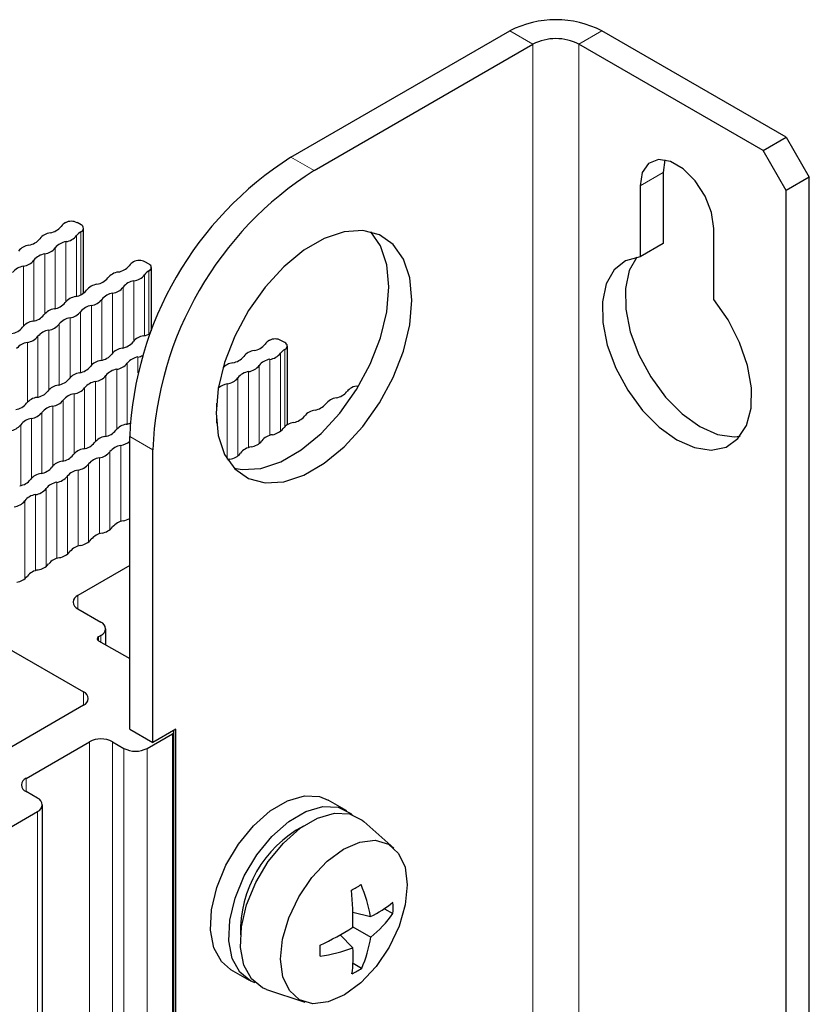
# Paper-space layout 'Blatt4' of a CAD drawing. Header units: millimetres. Extents: x 5 to 418, y 2 to 292.
# Tile 52 of 72: x 179 to 198, y 224 to 248. Entities that reach past the tile are written whole.
import ezdxf

# ---------------------------------------------------------------- set-up
doc = ezdxf.new("R2010")
doc.units = ezdxf.units.MM

psp = doc.layouts.new('Blatt4')

# ---------------------------------------------------------------- linework, layer by layer
at = {"color": 7, "linetype": 'Continuous', "lineweight": 25}
for p, q in [((185.405, 244.316), (190.779, 247.419)), ((197.568, 244.806), (193.042, 247.419)), ((185.971, 243.99), (191.345, 247.092)), ((197.002, 244.48), (192.476, 247.092)), ((197.002, 244.48), (197.568, 244.806)), ((197.568, 244.806), (198.133, 243.826)), ((197.568, 243.5), (197.002, 244.48)), ((194.589, 244.249), (194.541, 243.94)), ((194.541, 243.94), (194.541, 242.195)), ((198.133, 243.826), (197.568, 243.5)), ((198.133, 122.652), (198.133, 243.826)), ((193.976, 243.614), (193.976, 241.869)), ((197.568, 122.325), (197.568, 243.5)), ((180.251, 242.653), (180.152, 242.71)), ((180.309, 240.974), (180.309, 242.571)), ((195.786, 240.824), (195.786, 242.569)), ((194.541, 242.195), (193.976, 241.869)), ((181.919, 241.69), (181.82, 241.747)), ((181.978, 240.055), (181.978, 241.608)), ((185.257, 239.763), (185.158, 239.82)), ((185.316, 237.748), (185.316, 239.681)), ((181.446, 230.272), (181.446, 237.458)), ((182.011, 229.946), (182.011, 237.131)), ((181.446, 234.289), (180.173, 233.554)), ((180.173, 233.228), (180.739, 232.901)), ((180.856, 232.343), (180.856, 232.738)), ((180.739, 232.574), (180.682, 232.542)), ((180.682, 232.444), (181.446, 232.003)), ((178.32, 232.338), (180.314, 231.187)), ((180.314, 230.86), (178.052, 229.554)), ((181.446, 230.272), (182.011, 229.946)), ((182.577, 230.272), (182.011, 229.946)), ((182.527, 150.186), (182.527, 230.207)), ((182.577, 150.088), (182.577, 230.272)), ((178.9, 229.064), (180.456, 229.962)), ((181.021, 229.962), (181.304, 229.799)), ((181.87, 229.799), (182.492, 230.158)), ((179.183, 228.574), (178.9, 228.737)), ((186.775, 228.268), (186.322, 228.529)), ((179.3, 148.39), (179.3, 228.411)), ((174.94, 225.798), (179.183, 228.247)), ((187.928, 227.353), (187.191, 228.008)), ((187.698, 225.863), (187.91, 225.746)), ((186.924, 225.78), (187.36, 225.667)), ((186.921, 225.415), (187.364, 225.161)), ((186.611, 225.22), (186.924, 224.903)), ((186.93, 224.525), (187.141, 224.4)), ((183.923, 224.372), (184.375, 224.111)), ((184.808, 223.88), (185.744, 223.569))]:
    psp.add_line(p, q, dxfattribs=at)
at = {"color": 7, "linetype": 'Continuous', "lineweight": 18}
for p, q in [((191.345, 247.092), (190.779, 247.419)), ((192.476, 247.092), (193.042, 247.419)), ((191.345, 247.092), (191.345, 124.611)), ((192.476, 124.611), (192.476, 247.092)), ((185.405, 244.316), (185.971, 243.99)), ((194.541, 243.94), (193.976, 243.614)), ((180.14, 240.9), (180.14, 242.393)), ((180.248, 240.938), (180.248, 242.488)), ((179.617, 240.598), (179.617, 242.091)), ((179.88, 240.773), (179.88, 242.243)), ((179.357, 240.471), (179.357, 241.941)), ((178.834, 240.169), (178.834, 241.639)), ((179.093, 240.296), (179.093, 241.789)), ((181.809, 239.937), (181.809, 241.43)), ((181.916, 239.975), (181.916, 241.525)), ((181.285, 239.635), (181.285, 241.128)), ((181.549, 239.81), (181.549, 241.28)), ((181.026, 239.508), (181.026, 240.978)), ((180.503, 239.205), (180.503, 240.676)), ((180.762, 239.332), (180.762, 240.826)), ((179.979, 238.903), (179.979, 240.374)), ((180.239, 239.03), (180.239, 240.524)), ((179.716, 238.728), (179.716, 240.221)), ((179.192, 238.426), (179.192, 239.919)), ((179.456, 238.601), (179.456, 240.072)), ((178.933, 238.299), (178.933, 239.77)), ((181.648, 239.019), (181.648, 239.41)), ((185.146, 237.587), (185.146, 239.503)), ((185.254, 237.704), (185.254, 239.598)), ((181.384, 237.765), (181.384, 239.258)), ((184.623, 237.285), (184.623, 239.201)), ((184.887, 237.486), (184.887, 239.353)), ((180.861, 237.463), (180.861, 238.956)), ((181.125, 237.638), (181.125, 239.108)), ((184.1, 236.983), (184.1, 238.899)), ((184.364, 237.184), (184.364, 239.051)), ((180.338, 237.161), (180.338, 238.654)), ((180.602, 237.336), (180.602, 238.806)), ((183.84, 236.901), (183.84, 238.749)), ((180.078, 237.034), (180.078, 238.504)), ((179.555, 236.732), (179.555, 238.202)), ((179.815, 236.859), (179.815, 238.352)), ((183.576, 237.789), (183.576, 238.281)), ((179.291, 236.557), (179.291, 238.05)), ((178.768, 236.255), (178.768, 237.748)), ((179.032, 236.43), (179.032, 237.9)), ((182.011, 237.131), (181.446, 237.458)), ((181.224, 235.372), (181.224, 237.239)), ((180.96, 235.171), (180.96, 237.086)), ((180.437, 234.869), (180.437, 236.784)), ((180.701, 235.07), (180.701, 236.937)), ((179.914, 234.567), (179.914, 236.482)), ((180.177, 234.768), (180.177, 236.635)), ((179.654, 234.466), (179.654, 236.333)), ((179.131, 234.164), (179.131, 236.031)), ((179.39, 234.265), (179.39, 236.18)), ((178.867, 233.963), (178.867, 235.878)), ((180.173, 233.228), (180.173, 233.554)), ((180.682, 232.542), (180.682, 232.444)), ((180.739, 232.411), (180.739, 232.574)), ((180.314, 230.86), (180.314, 231.187)), ((180.456, 149.941), (180.456, 229.962)), ((181.021, 149.941), (181.021, 229.962)), ((182.492, 150.137), (182.492, 230.158)), ((181.304, 149.778), (181.304, 229.799)), ((181.87, 149.778), (181.87, 229.799)), ((178.9, 228.737), (178.9, 229.064)), ((179.183, 148.226), (179.183, 228.247))]:
    psp.add_line(p, q, dxfattribs=at)
at = {"color": 7, "linetype": 'Continuous', "lineweight": 25, "flags": 128}
for points in [[(195.786, 242.569), (195.731, 242.958), (195.574, 243.363), (195.333, 243.735), (195.038, 244.03), (194.723, 244.211), (194.428, 244.258), (194.187, 244.163), (194.03, 243.94), (193.976, 243.614)], [(183.567, 238.029), (183.619, 237.482), (183.775, 237.02), (184.026, 236.662), (184.362, 236.425), (184.769, 236.319), (185.228, 236.348), (185.72, 236.511), (186.222, 236.801), (186.714, 237.206), (187.173, 237.707), (187.58, 238.283), (187.916, 238.908), (188.167, 239.556), (188.323, 240.197), (188.375, 240.805), (188.323, 241.352), (188.167, 241.814), (187.916, 242.172), (187.58, 242.409), (187.173, 242.515), (186.714, 242.486), (186.222, 242.323), (185.72, 242.033), (185.228, 241.629), (184.769, 241.127), (184.362, 240.552), (184.026, 239.926), (183.775, 239.278), (183.619, 238.637), (183.567, 238.029)], [(184.012, 236.677), (184.203, 236.645), (184.662, 236.674), (185.154, 236.838), (185.657, 237.128), (186.148, 237.532), (186.607, 238.033), (187.014, 238.609), (187.35, 239.235), (187.602, 239.882), (187.757, 240.524), (187.81, 241.132), (187.757, 241.678), (187.602, 242.141), (187.364, 242.484)], [(193.976, 241.869), (193.623, 241.773), (193.341, 241.548), (193.147, 241.206), (193.052, 240.768), (193.06, 240.258), (193.171, 239.704), (193.38, 239.139), (193.673, 238.594), (194.036, 238.101), (194.446, 237.687), (194.881, 237.375), (195.316, 237.185), (195.726, 237.125), (196.088, 237.2), (196.382, 237.406), (196.59, 237.73), (196.702, 238.155), (196.71, 238.656), (196.614, 239.205), (196.42, 239.77), (196.139, 240.321), (195.786, 240.824)], [(193.895, 241.86), (193.713, 241.533), (193.617, 241.095), (193.625, 240.584), (193.737, 240.031), (193.945, 239.466), (194.239, 238.921), (194.601, 238.427), (195.011, 238.013), (195.446, 237.702), (195.881, 237.511), (196.291, 237.452), (196.432, 237.464)], [(183.904, 236.899), (183.86, 236.888), (183.85, 236.885)], [(182.492, 230.158), (182.507, 230.168), (182.518, 230.18), (182.525, 230.193), (182.527, 230.207), (182.525, 230.22), (182.518, 230.233), (182.516, 230.237)], [(183.923, 224.372), (183.697, 224.564), (183.513, 224.901), (183.43, 225.334), (183.453, 225.838), (183.581, 226.381), (183.806, 226.928), (184.114, 227.444), (184.485, 227.899), (184.896, 228.262), (185.322, 228.512), (185.735, 228.632), (186.109, 228.615), (186.322, 228.529)], [(184.525, 224.044), (184.423, 224.085), (184.15, 224.303), (183.965, 224.639), (183.882, 225.073), (183.906, 225.577), (184.034, 226.119), (184.259, 226.666), (184.567, 227.183), (184.938, 227.637), (185.349, 228.001), (185.774, 228.25), (186.187, 228.37), (186.561, 228.353), (186.874, 228.2), (186.911, 228.169)], [(184.808, 223.88), (184.706, 223.922), (184.432, 224.14), (184.248, 224.476), (184.165, 224.91), (184.188, 225.414), (184.317, 225.956), (184.542, 226.503), (184.849, 227.02), (185.22, 227.474), (185.632, 227.838), (186.057, 228.087), (186.47, 228.207), (186.844, 228.19), (187.157, 228.037), (187.191, 228.008)], [(186.719, 223.747), (186.316, 223.572), (185.94, 223.53), (185.615, 223.626), (185.366, 223.851), (185.207, 224.192), (185.151, 224.624), (185.201, 225.118), (185.353, 225.64), (185.598, 226.156), (185.918, 226.629), (186.292, 227.028), (186.694, 227.325), (187.097, 227.5), (187.473, 227.542), (187.798, 227.446), (188.047, 227.221), (188.206, 226.881), (188.262, 226.449), (188.212, 225.955), (188.06, 225.432), (187.815, 224.916), (187.495, 224.443), (187.121, 224.044), (186.719, 223.747)]]:
    psp.add_lwpolyline(points, dxfattribs=at)
at = {"color": 7, "linetype": 'Continuous', "lineweight": 25}
for centre, radius, start, end in [((191.911, 245.235), 2.459, 62.6097, 117.3903), ((191.911, 246), 1.23, 62.6097, 117.3903), ((190.006, 237.087), 8.569, 122.4763, 177.5237), ((190.572, 236.761), 8.569, 122.4764, 177.5236), ((179.432, 242.878), 0.42, 278.3462, 321.6484), ((180.028, 242.419), 0.332, 118.7027, 143.4072), ((180.01, 242.437), 0.307, 62.6097, 117.3903), ((180.219, 242.571), 0.0878, 289.0331, 68.9214), ((178.909, 242.575), 0.42, 278.3462, 321.6484), ((179.555, 242.06), 0.406, 98.7655, 141.2291), ((179.822, 242.645), 0.406, 278.3389, 321.6557), ((180.384, 242.224), 0.297, 117.3509, 145.3275), ((179.032, 241.758), 0.406, 98.7655, 141.2291), ((179.298, 242.343), 0.406, 278.3389, 321.6557), ((179.945, 241.828), 0.421, 98.7581, 141.2365), ((179.421, 241.526), 0.421, 98.7581, 141.2365), ((178.898, 241.224), 0.421, 98.7581, 141.2365), ((178.775, 242.041), 0.406, 278.3389, 321.6557), ((181.101, 241.914), 0.42, 278.3462, 321.6484), ((181.697, 241.455), 0.332, 118.7027, 143.4072), ((181.679, 241.474), 0.307, 62.6097, 117.3903), ((181.888, 241.608), 0.0878, 289.0331, 68.9214), ((180.578, 241.612), 0.42, 278.3462, 321.6484), ((181.224, 241.097), 0.406, 98.7655, 141.2291), ((181.49, 241.681), 0.406, 278.3389, 321.6557), ((182.053, 241.261), 0.297, 117.3509, 145.3275), ((180.7, 240.795), 0.406, 98.7655, 141.2291), ((180.967, 241.379), 0.406, 278.3389, 321.6557), ((181.613, 240.864), 0.421, 98.7581, 141.2365), ((180.177, 240.493), 0.406, 98.7655, 141.2291), ((180.054, 241.31), 0.42, 278.3462, 321.6484), ((181.09, 240.562), 0.421, 98.7581, 141.2365), ((179.654, 240.191), 0.406, 98.7655, 141.2291), ((179.531, 241.008), 0.42, 278.3462, 321.6484), ((180.567, 240.26), 0.421, 98.7581, 141.2365), ((180.444, 241.077), 0.406, 278.3389, 321.6557), ((179.008, 240.706), 0.42, 278.3462, 321.6484), ((180.043, 239.958), 0.421, 98.7581, 141.2365), ((179.921, 240.775), 0.406, 278.3389, 321.6557), ((178.485, 240.404), 0.42, 278.3462, 321.6484), ((179.131, 239.889), 0.406, 98.7655, 141.2291), ((179.397, 240.473), 0.406, 278.3389, 321.6557), ((178.874, 240.171), 0.406, 278.3389, 321.6557), ((179.52, 239.656), 0.421, 98.7581, 141.2365), ((181.846, 239.53), 0.406, 98.7655, 141.2291), ((181.676, 240.473), 0.553, 281.2811, 300.3545), ((178.997, 239.354), 0.421, 98.7581, 141.2365), ((181.323, 239.227), 0.406, 98.7655, 141.2291), ((181.2, 240.045), 0.42, 278.3462, 321.6484), ((184.438, 239.987), 0.42, 278.3462, 321.6484), ((185.035, 239.529), 0.332, 118.7027, 143.4072), ((185.017, 239.547), 0.307, 62.6097, 117.3903), ((185.225, 239.681), 0.0878, 289.0331, 68.9214), ((180.677, 239.743), 0.42, 278.3462, 321.6484), ((181.712, 238.995), 0.421, 98.7581, 141.2365), ((181.529, 239.982), 0.584, 281.7886, 294.1092), ((183.915, 239.685), 0.42, 278.3462, 321.6484), ((184.561, 239.17), 0.406, 98.7655, 141.2291), ((184.828, 239.755), 0.406, 278.3389, 321.6557), ((185.391, 239.334), 0.297, 117.3509, 145.3275), ((180.153, 239.44), 0.42, 278.3462, 321.6484), ((180.799, 238.925), 0.406, 98.7655, 141.2291), ((181.066, 239.51), 0.406, 278.3389, 321.6557), ((184.043, 238.854), 0.421, 99.1761, 137.5506), ((184.305, 239.453), 0.406, 278.3389, 321.6557), ((184.951, 238.938), 0.421, 98.7581, 141.2365), ((180.276, 238.623), 0.406, 98.7655, 141.2291), ((180.543, 239.208), 0.406, 278.3389, 321.6557), ((181.189, 238.693), 0.421, 98.7581, 141.2365), ((183.781, 239.151), 0.406, 278.3389, 321.6557), ((184.428, 238.636), 0.421, 98.7581, 141.2365), ((179.753, 238.321), 0.406, 98.7655, 141.2291), ((179.63, 239.138), 0.42, 278.3462, 321.6484), ((180.02, 238.906), 0.406, 278.3389, 321.6557), ((180.666, 238.391), 0.421, 98.7581, 141.2365), ((183.932, 238.265), 0.493, 100.6983, 129.0658), ((187.047, 238.37), 0.327, 118.5938, 144.4351), ((187.029, 238.392), 0.299, 83.6128, 117.7058), ((179.23, 238.019), 0.406, 98.7655, 141.2291), ((179.107, 238.836), 0.42, 278.3462, 321.6484), ((180.142, 238.089), 0.421, 98.7581, 141.2365), ((186.454, 238.826), 0.421, 279.1138, 320.8808), ((178.584, 238.534), 0.42, 278.3462, 321.6484), ((179.619, 237.787), 0.421, 98.7581, 141.2365), ((179.496, 238.604), 0.406, 278.3389, 321.6557), ((185.931, 238.524), 0.421, 279.1138, 320.8808), ((186.577, 238.008), 0.405, 97.9933, 142.0013), ((178.973, 238.302), 0.406, 278.3389, 321.6557), ((185.408, 238.221), 0.421, 279.1138, 320.8808), ((186.054, 237.706), 0.405, 97.9933, 142.0013), ((178.45, 237.999), 0.406, 278.3389, 321.6557), ((179.096, 237.484), 0.421, 98.7581, 141.2365), ((181.422, 237.358), 0.406, 98.7655, 141.2291), ((181.232, 238.367), 0.621, 281.8794, 291.1104), ((185.531, 237.404), 0.405, 97.9933, 142.0013), ((180.898, 237.056), 0.406, 98.7655, 141.2291), ((180.776, 237.873), 0.42, 278.3462, 321.6484), ((185.007, 237.102), 0.405, 97.9933, 142.0013), ((184.884, 237.919), 0.421, 279.1138, 320.8808), ((180.252, 237.571), 0.42, 278.3462, 321.6484), ((181.288, 236.823), 0.421, 98.7581, 141.2365), ((181.15, 237.682), 0.449, 279.5018, 311.2119), ((184.361, 237.617), 0.421, 279.1138, 320.8808), ((179.729, 237.269), 0.42, 278.3462, 321.6484), ((180.375, 236.754), 0.406, 98.7655, 141.2291), ((180.642, 237.338), 0.406, 278.3389, 321.6557), ((183.838, 237.315), 0.421, 279.1138, 320.8808), ((184.484, 236.8), 0.405, 97.9933, 142.0013), ((179.852, 236.452), 0.406, 98.7655, 141.2291), ((180.119, 237.036), 0.406, 278.3389, 321.6557), ((180.765, 236.521), 0.421, 98.7581, 141.2365), ((179.329, 236.15), 0.406, 98.7655, 141.2291), ((179.206, 236.967), 0.42, 278.3462, 321.6484), ((179.595, 236.734), 0.406, 278.3389, 321.6557), ((180.241, 236.219), 0.421, 98.7581, 141.2365), ((178.683, 236.665), 0.42, 278.3462, 321.6484), ((179.718, 235.917), 0.421, 98.7581, 141.2365), ((179.195, 235.615), 0.421, 98.7581, 141.2365), ((179.072, 236.432), 0.406, 278.3389, 321.6557), ((178.549, 236.13), 0.406, 278.3389, 321.6557), ((181.345, 234.987), 0.405, 97.9933, 142.0013), ((181.171, 235.939), 0.562, 282.0297, 299.2322), ((180.821, 234.685), 0.405, 97.9933, 142.0013), ((180.698, 235.503), 0.421, 279.1138, 320.8808), ((180.298, 234.383), 0.405, 97.9933, 142.0013), ((180.175, 235.201), 0.421, 279.1138, 320.8808), ((179.652, 234.899), 0.421, 279.1138, 320.8808), ((179.128, 234.597), 0.421, 279.1138, 320.8808), ((179.775, 234.081), 0.405, 97.9933, 142.0013), ((179.252, 233.779), 0.405, 97.9933, 142.0013), ((178.605, 234.295), 0.421, 279.1138, 320.8808), ((180.235, 233.391), 0.175, 110.7834, 249.2166), ((180.677, 232.738), 0.175, 290.7834, 69.2166), ((180.701, 232.493), 0.0524, 110.7834, 249.2166), ((180.252, 231.023), 0.175, 290.7834, 69.2166), ((180.739, 229.416), 0.615, 62.6097, 117.3903), ((181.587, 230.345), 0.615, 242.6097, 297.3903), ((178.962, 228.901), 0.175, 110.7834, 249.2166), ((179.121, 228.411), 0.175, 290.7834, 69.2166), ((187.11, 225.303), 2.944, 118.4051, 181.6003), ((184.615, 230.464), 4.731, 298.7282, 302.0665), ((183.372, 224.915), 4.059, 10.6717, 22.3076), ((180.772, 225.65), 6.153, 357.7483, 6.213), ((186.044, 228.315), 2.957, 296.4368, 309.0799), ((184.624, 225.859), 3.288, 358.0209, 2.7855), ((185.445, 227.499), 3.025, 309.3685, 324.5695), ((183.578, 230.562), 6.143, 294.4537, 302.9705), ((184.422, 225.608), 2.976, 336.0346, 351.3471), ((181.415, 224.8), 4.709, 358.7398, 2.0667), ((185.519, 228.714), 4.062, 278.5438, 290.24), ((184.018, 224.674), 2.915, 351.845, 4.5029), ((185.343, 227.193), 3.323, 298.0208, 302.774)]:
    psp.add_arc(centre, radius, start, end, dxfattribs=at)

doc.saveas('drawing.dxf')
